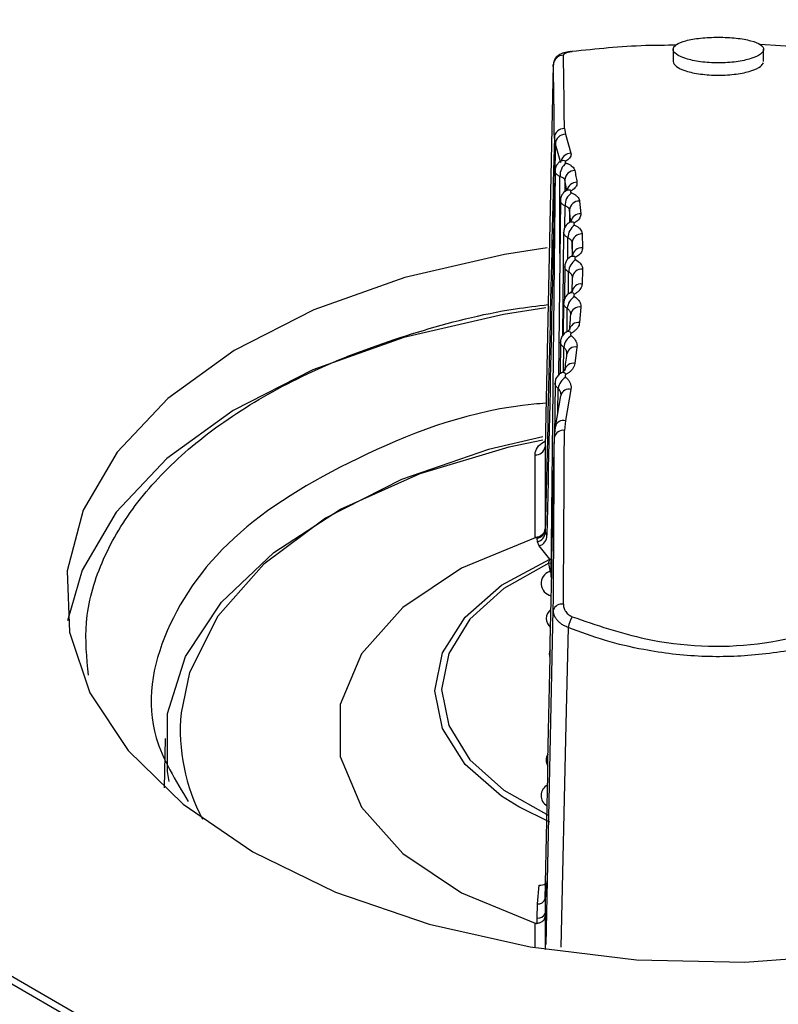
# Model space of a CAD drawing. Header units: millimetres. Extents: x -0.66 to 0.91, y -0.4 to 0.64.
# Tile 182 of 241: x 0.6589 to 0.674, y -0.0524 to -0.0328. Entities that reach past the tile are written whole.
import ezdxf

# ---------------------------------------------------------------- set-up
doc = ezdxf.new("R2010")
doc.units = ezdxf.units.MM
doc.layers.add('FORMAT', color=7, linetype='Continuous')

msp = doc.modelspace()

# ---------------------------------------------------------------- linework, layer by layer
at = {"layer": 'FORMAT', "color": 7, "linetype": 'Continuous', "lineweight": 25}
for p, q in [((0.671934, -0.033402), (0.671934, -0.033647)), ((0.675742, -0.033448), (0.673665, -0.033307)), ((0.673734, -0.033646), (0.673734, -0.033402)), ((0.66955, -0.033711), (0.669386, -0.041311)), ((0.669771, -0.034979), (0.66979, -0.035089)), ((0.669592, -0.035287), (0.669571, -0.035159)), ((0.66979, -0.035089), (0.6699, -0.035468)), ((0.669702, -0.035661), (0.669592, -0.035287)), ((0.669584, -0.035819), (0.669498, -0.043861)), ((0.66968, -0.037462), (0.669683, -0.035932)), ((0.669817, -0.036209), (0.669779, -0.036)), ((0.669779, -0.036), (0.669779, -0.036237)), ((0.631274, -0.036114), (0.764772, -0.11318)), ((0.669691, -0.036406), (0.669654, -0.039884)), ((0.670072, -0.03642), (0.670097, -0.036675)), ((0.669782, -0.036947), (0.669783, -0.036517)), ((0.669898, -0.03685), (0.669872, -0.036599)), ((0.669872, -0.036599), (0.669872, -0.03685)), ((0.633179, -0.037064), (0.764487, -0.112866)), ((0.669756, -0.037041), (0.669734, -0.0391)), ((0.669839, -0.037575), (0.669841, -0.03715)), ((0.670123, -0.037075), (0.670132, -0.03735)), ((0.669932, -0.037516), (0.669923, -0.037245)), ((0.669923, -0.037245), (0.669923, -0.037502)), ((0.669778, -0.037711), (0.66977, -0.038377)), ((0.670132, -0.037779), (0.670123, -0.038072)), ((0.669854, -0.038271), (0.669855, -0.03783)), ((0.669923, -0.038228), (0.669932, -0.037939)), ((0.669756, -0.038451), (0.669749, -0.039078)), ((0.669826, -0.039022), (0.669828, -0.038556)), ((0.670097, -0.038529), (0.670072, -0.038839)), ((0.669691, -0.039225), (0.669684, -0.039858)), ((0.669755, -0.039806), (0.669757, -0.039328)), ((0.67002, -0.039325), (0.669978, -0.039652)), ((0.669584, -0.040043), (0.669572, -0.041108)), ((0.669642, -0.040631), (0.669644, -0.040144)), ((0.669592, -0.040912), (0.669702, -0.040297)), ((0.669703, -0.040278), (0.669702, -0.040297)), ((0.6699, -0.040167), (0.66979, -0.040789)), ((0.669571, -0.041118), (0.669592, -0.040912)), ((0.66979, -0.040789), (0.669771, -0.040983)), ((0.669386, -0.041311), (0.669386, -0.042928)), ((0.669186, -0.04312), (0.669186, -0.041472)), ((0.669386, -0.042928), (0.669387, -0.042944)), ((0.669387, -0.042944), (0.669389, -0.043011)), ((0.669389, -0.043011), (0.669422, -0.04307)), ((0.669234, -0.043198), (0.66923, -0.043132)), ((0.669271, -0.04328), (0.669234, -0.043198)), ((0.66948, -0.043545), (0.669271, -0.04328)), ((0.66948, -0.043545), (0.669501, -0.043537)), ((0.669474, -0.043792), (0.669498, -0.043804)), ((0.66949, -0.043767), (0.669499, -0.043767)), ((0.669409, -0.051211), (0.66955, -0.044551)), ((0.661829, -0.047115), (0.661808, -0.048093)), ((0.66948, -0.048778), (0.668864, -0.048473)), ((0.669422, -0.049945), (0.669389, -0.050304)), ((0.669234, -0.050403), (0.669271, -0.050027)), ((0.669389, -0.050304), (0.669387, -0.050588)), ((0.66923, -0.050686), (0.669234, -0.050403)), ((0.669387, -0.050588), (0.669386, -0.050656)), ((0.669386, -0.050656), (0.669386, -0.051306)), ((0.669186, -0.051274), (0.669186, -0.050785))]:
    msp.add_line(p, q, dxfattribs=at)
at = {"layer": 'FORMAT', "color": 7, "linetype": 'Continuous', "lineweight": 25, "flags": 128}
for points in [[(0.669903, -0.033444), (0.669912, -0.033444), (0.669925, -0.033448)], [(0.669429, -0.037349), (0.668576, -0.037482), (0.666595, -0.037941), (0.664785, -0.038585), (0.663199, -0.039396), (0.661882, -0.040349), (0.660872, -0.041418), (0.660198, -0.042571), (0.659879, -0.043776), (0.659925, -0.044998), (0.660334, -0.046202), (0.661095, -0.047352), (0.662185, -0.048417), (0.663574, -0.049365)], [(0.663574, -0.049365), (0.66522, -0.050169), (0.667078, -0.050807), (0.669093, -0.051258), (0.671208, -0.051512), (0.673362, -0.051559), (0.675492, -0.0514), (0.677537, -0.051038), (0.67944, -0.050485), (0.681144, -0.049755), (0.6826, -0.04887), (0.683768, -0.047855), (0.684614, -0.04674), (0.685112, -0.045556), (0.685249, -0.044338), (0.68502, -0.043121), (0.684433, -0.04194), (0.683504, -0.040828), (0.682261, -0.039818), (0.680737, -0.038939), (0.678979, -0.038216), (0.677035, -0.037669), (0.676216, -0.037503)], [(0.669404, -0.038545), (0.668558, -0.038676), (0.666577, -0.039135), (0.664768, -0.039779), (0.663181, -0.04059), (0.661864, -0.041543), (0.660854, -0.042612), (0.66018, -0.043765), (0.659889, -0.04477)], [(0.669343, -0.04111), (0.66826, -0.041365), (0.66653, -0.041957), (0.665022, -0.042727), (0.66379, -0.043645), (0.662878, -0.04468), (0.662317, -0.045796), (0.662145, -0.046604)], [(0.661911, -0.04797), (0.661874, -0.04777), (0.661874, -0.046615), (0.662236, -0.04548), (0.662949, -0.0444), (0.663988, -0.043413), (0.665319, -0.042551), (0.666899, -0.041843), (0.668675, -0.041311), (0.669342, -0.041168)], [(0.669186, -0.04312), (0.667727, -0.043722), (0.666554, -0.044506), (0.665734, -0.045428), (0.665312, -0.046434), (0.665312, -0.04747), (0.665734, -0.048477), (0.666554, -0.049398), (0.667727, -0.050182), (0.669186, -0.050785)], [(0.668864, -0.048473), (0.668522, -0.048259), (0.667799, -0.047627), (0.667348, -0.046915), (0.667195, -0.046162), (0.667348, -0.045409), (0.667799, -0.044696), (0.668522, -0.044064), (0.66948, -0.043545)], [(0.66946, -0.043625), (0.668565, -0.04413), (0.667891, -0.044738), (0.667472, -0.045418), (0.667329, -0.046136), (0.667472, -0.046853), (0.667891, -0.047534), (0.668565, -0.048142), (0.66946, -0.048646)], [(0.66946, -0.043625), (0.669499, -0.043619), (0.6695, -0.043619)], [(0.669498, -0.043861), (0.669499, -0.043883), (0.669516, -0.043926)], [(0.669843, -0.044902), (0.6698, -0.046834), (0.669702, -0.051263)]]:
    msp.add_lwpolyline(points, dxfattribs=at)
at = {"layer": 'FORMAT', "color": 7, "linetype": 'Continuous', "lineweight": 25}
for centre, radius, start, end in [((0.669747, -0.033718), 0.0001973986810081, 89.222286, 178.100376), ((0.669763, -0.035172), 0.0001926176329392, 87.690016, 176.253124), ((0.669795, -0.035293), 0.0002033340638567, 91.472237, 178.518821), ((0.669752, -0.035729), 0.0001128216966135, 66.249261, 116.631356), ((0.669904, -0.035674), 0.000205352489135, 91.11107, 165.643806), ((0.669992, -0.035912), 0.0003093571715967, 126.9716, 183.740537), ((0.669977, -0.036012), 0.0001985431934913, 89.743462, 176.757149), ((0.669856, -0.036311), 0.0001072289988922, 62.234398, 116.023936), ((0.670019, -0.036248), 0.0002009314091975, 89.63254, 166.779831), ((0.670094, -0.036509), 0.0003104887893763, 125.872353, 181.586719), ((0.670066, -0.036614), 0.0001939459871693, 88.140878, 175.532037), ((0.67009, -0.03687), 0.000195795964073, 87.914079, 167.162485), ((0.670152, -0.037154), 0.0003115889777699, 124.764558, 179.38644), ((0.669917, -0.03694), 0.0001023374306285, 57.970299, 114.909496), ((0.670111, -0.037263), 0.0001886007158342, 86.278559, 174.395577), ((0.670117, -0.037536), 0.0001862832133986, 85.462233, 173.965438), ((0.670168, -0.037846), 0.0003126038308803, 123.634444, 177.141101), ((0.669936, -0.037618), 9.82696429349e-05, 53.505711, 113.241546), ((0.670113, -0.03796), 0.0001826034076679, 84.147907, 173.338415), ((0.670102, -0.03825), 0.0001800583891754, 83.222817, 172.936997), ((0.67014, -0.038585), 0.0003135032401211, 122.47028, 174.848825), ((0.669913, -0.038335), 8.95328697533e-05, 46.73822, 113.356179), ((0.670072, -0.038703), 0.0001760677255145, 81.740439, 172.348903), ((0.670044, -0.03901), 0.0001733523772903, 80.706444, 171.971844), ((0.670069, -0.039369), 0.0003142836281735, 121.262231, 172.50451), ((0.669847, -0.039104), 8.65753847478e-05, 41.540503, 110.938558), ((0.669988, -0.039491), 0.0001691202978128, 79.048131, 171.412561), ((0.669943, -0.039814), 0.0001662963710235, 77.906359, 171.054092), ((0.669955, -0.040199), 0.0003149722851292, 120.002334, 170.099778), ((0.669738, -0.039918), 8.46742270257e-05, 36.322151, 107.90808), ((0.669863, -0.040331), 0.0001682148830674, 77.097044, 161.827398), ((0.669746, -0.04094), 0.0001566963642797, 73.775425, 169.884279), ((0.669745, -0.04116), 0.0001787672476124, 81.56345, 166.382393), ((0.669202, -0.041287), 0.0001852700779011, 264.960965, 352.527016), ((0.669189, -0.042939), 0.0001973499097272, 281.835158, 358.632477), ((0.669192, -0.043006), 0.0001971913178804, 282.25581, 358.618342), ((0.669219, -0.043084), 0.0002034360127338, 284.951564, 3.750024), ((0.657657, -0.046208), 0.012082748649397, 11.654406, 12.343993), ((0.669559, -0.044027), 0.0002499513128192, 109.699703, 258.557155), ((0.669715, -0.044617), 0.0001778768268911, 78.757135, 158.315743), ((0.669631, -0.044726), 0.0002209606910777, 125.121796, 232.609855), ((0.67057, -0.045061), 0.0007444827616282, 150.064707, 167.639833), ((0.669657, -0.045431), 0.0001892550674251, 153.759218, 203.969753), ((0.665891, -0.046944), 0.0037610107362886, 174.806774, 208.119581), ((0.669603, -0.047545), 0.000197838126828, 142.146715, 215.574854), ((0.669537, -0.048247), 0.000231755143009, 116.397654, 241.321647), ((0.669288, -0.049821), 0.0002070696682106, 265.262886, 301.013846), ((0.669246, -0.050251), 0.0001524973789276, 265.31024, 339.464147), ((0.669243, -0.050533), 0.0001533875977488, 264.930974, 339.068424)]:
    msp.add_arc(centre, radius, start, end, dxfattribs=at)
for centre, major_axis, ratio, start_param, end_param in [((0.669319, -0.059288), (0.0003764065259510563, 0.02660671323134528), 0.009999, 5.864629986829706, 6.031406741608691), ((0.669119, -0.059285), (0.0003764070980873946, 0.02640671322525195), 0.010075, 5.864632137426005, 6.031408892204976), ((0.633034, -1.747339), (0.03689719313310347, 1.72629837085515), 0.000264, 0.1279884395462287, 0.1597174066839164), ((0.635034, -1.747367), (0.03489762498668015, 1.726284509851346), 0.000236, 0.1283782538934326, 0.159780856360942), ((0.633034, -1.747339), (0.03689719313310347, 1.72629837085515), 0.000264, 6.09879924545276, 6.130528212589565), ((0.669119, -0.059285), (0.0003764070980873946, 0.02640671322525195), 0.010075, 5.304442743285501, 5.471219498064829), ((0.669319, -0.059288), (0.0003764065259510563, 0.02660671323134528), 0.009999, 5.304440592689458, 5.471217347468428)]:
    msp.add_ellipse(centre, major_axis=major_axis, ratio=ratio, start_param=start_param, end_param=end_param, dxfattribs=at)
for points, knots in [([(0.6249844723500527, -0.0351923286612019), (0.6311994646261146, -0.0317006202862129), (0.6436301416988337, -0.0247168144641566), (0.6653500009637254, -0.0128530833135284), (0.690144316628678, 0.0003668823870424), (0.7087126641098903, 0.0098285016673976), (0.7179979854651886, 0.0145598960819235)], [0, 0, 0, 0, 0.2003192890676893, 0.4006608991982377, 0.7002934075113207, 1, 1, 1, 1]), ([(0.7086472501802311, -0.0008990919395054), (0.7082806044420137, -0.001087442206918), (0.7064473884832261, -0.0020291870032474), (0.703513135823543, -0.0035424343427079), (0.6961787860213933, -0.0073428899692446), (0.6831766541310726, -0.0141550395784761), (0.6641335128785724, -0.0243580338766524), (0.6479806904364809, -0.0332288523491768), (0.6389653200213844, -0.0382726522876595), (0.6370906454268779, -0.0393214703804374)], [0, 0, 0, 0, 0.0153841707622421, 0.0769203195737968, 0.1231071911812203, 0.3230682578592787, 0.622235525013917, 0.9214468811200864, 1, 1, 1, 1]), ([(0.6376670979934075, -0.0396542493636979), (0.6431034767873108, -0.0366217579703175), (0.6547037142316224, -0.0301509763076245), (0.6724650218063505, -0.020506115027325), (0.6909508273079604, -0.0106588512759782), (0.7032687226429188, -0.0042891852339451), (0.7094280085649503, -0.001104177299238)], [0, 0, 0, 0, 0.2271527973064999, 0.4847024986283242, 0.7423370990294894, 1, 1, 1, 1]), ([(0.6728335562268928, -0.0331618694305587), (0.6727727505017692, -0.0331627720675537), (0.6726512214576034, -0.033164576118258), (0.6724773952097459, -0.0331787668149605), (0.6723196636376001, -0.0332007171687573), (0.6721393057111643, -0.0332401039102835), (0.6719785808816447, -0.0333056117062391), (0.671911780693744, -0.0334002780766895), (0.6719758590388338, -0.0335000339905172), (0.6721367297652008, -0.0335760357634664), (0.6723181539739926, -0.0336235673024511), (0.6724763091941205, -0.0336510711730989), (0.6726503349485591, -0.0336682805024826), (0.6728326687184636, -0.0336742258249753), (0.6730150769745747, -0.0336684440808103), (0.6731893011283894, -0.0336512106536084), (0.6733480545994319, -0.0336238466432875), (0.6735298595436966, -0.0335761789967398), (0.6736913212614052, -0.0335000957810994), (0.6737553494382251, -0.0334002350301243), (0.6736884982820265, -0.0333056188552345), (0.6735279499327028, -0.0332401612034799), (0.6733479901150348, -0.0332008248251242), (0.6731904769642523, -0.0331788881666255), (0.6730166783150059, -0.033164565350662), (0.6728947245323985, -0.0331627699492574), (0.6728335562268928, -0.0331618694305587)], [0, 0, 0, 0, 0.0313274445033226, 0.0626124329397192, 0.0939846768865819, 0.1253091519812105, 0.1877217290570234, 0.2500989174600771, 0.3124158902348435, 0.3746719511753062, 0.4059470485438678, 0.4372086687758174, 0.4685524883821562, 0.4998194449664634, 0.5311774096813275, 0.5625023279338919, 0.5938134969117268, 0.625198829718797, 0.6875746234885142, 0.7499488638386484, 0.8123050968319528, 0.8746071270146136, 0.9059412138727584, 0.9371802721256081, 0.9684915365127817, 1, 1, 1, 1]), ([(0.6699027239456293, -0.0334443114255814), (0.6698983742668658, -0.0334446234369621), (0.6698440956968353, -0.0334485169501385), (0.6697611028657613, -0.0334689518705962), (0.6696660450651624, -0.0335071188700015), (0.6695944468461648, -0.0335721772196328), (0.6695548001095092, -0.0336425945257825), (0.6695540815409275, -0.0336904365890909), (0.6695537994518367, -0.0337092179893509)], [0, 0, 0, 0, 0.0239290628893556, 0.2986048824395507, 0.5496114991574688, 0.7300818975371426, 0.8940380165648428, 1, 1, 1, 1]), ([(0.669924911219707, -0.0334482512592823), (0.6699188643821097, -0.0334489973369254), (0.669904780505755, -0.0334507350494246), (0.6698838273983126, -0.0334540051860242), (0.6698621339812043, -0.0334580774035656), (0.669841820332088, -0.0334626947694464), (0.6698231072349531, -0.0334678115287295), (0.6698062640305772, -0.0334733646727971), (0.6697913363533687, -0.0334793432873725), (0.6697784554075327, -0.0334857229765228), (0.6697679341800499, -0.0334923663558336), (0.6697598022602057, -0.0334991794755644), (0.6697540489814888, -0.0335061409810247), (0.669750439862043, -0.0335133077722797), (0.6697500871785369, -0.0335181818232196), (0.669749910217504, -0.0335206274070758)], [0, 0, 0, 0, 0.0562494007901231, 0.1310122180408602, 0.2064149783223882, 0.2837822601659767, 0.3617996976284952, 0.440025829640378, 0.5188666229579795, 0.5995900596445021, 0.6809381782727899, 0.7593206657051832, 0.8382422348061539, 0.918837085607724, 1, 1, 1, 1]), ([(0.6719896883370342, -0.0333221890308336), (0.6717882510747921, -0.0333226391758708), (0.6710651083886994, -0.0333242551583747), (0.6704027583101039, -0.0333962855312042), (0.669924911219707, -0.0334482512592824)], [0, 0, 0, 0, 0.2785581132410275, 1, 1, 1, 1]), ([(0.671934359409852, -0.0336473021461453), (0.6719463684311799, -0.0336797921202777), (0.6719705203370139, -0.0337451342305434), (0.6721374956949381, -0.0338210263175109), (0.6723180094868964, -0.0338685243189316), (0.672476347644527, -0.0338960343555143), (0.6726503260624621, -0.0339132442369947), (0.672832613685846, -0.0339191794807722), (0.6730150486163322, -0.033913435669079), (0.6731892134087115, -0.0338961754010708), (0.6733481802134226, -0.0338688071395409), (0.6735292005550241, -0.0338211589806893), (0.6736811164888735, -0.0337519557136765), (0.6737154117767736, -0.0336940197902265), (0.6737303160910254, -0.0336688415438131)], [0, 0, 0, 0, 0.127033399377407, 0.255482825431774, 0.3200109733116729, 0.384511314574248, 0.4491812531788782, 0.5136926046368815, 0.5783362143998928, 0.6430265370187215, 0.7076291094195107, 0.7723846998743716, 0.9010811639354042, 1, 1, 1, 1]), ([(0.669701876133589, -0.0356293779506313), (0.6696989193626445, -0.0356305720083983), (0.6696735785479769, -0.0356408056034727), (0.6696347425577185, -0.0356781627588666), (0.6695924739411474, -0.035741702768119), (0.6695865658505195, -0.0357927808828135), (0.6695835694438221, -0.0358186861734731)], [0, 0, 0, 0, 0.0411054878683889, 0.3522919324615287, 0.6715018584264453, 1, 1, 1, 1]), ([(0.6697184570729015, -0.0356176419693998), (0.6697190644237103, -0.0356171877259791), (0.6697205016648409, -0.0356161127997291), (0.6697074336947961, -0.0356241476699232), (0.6696998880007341, -0.0356287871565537)], [0, 0, 0, 0, 0.422581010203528, 0.9999999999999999, 0.9999999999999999, 0.9999999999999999, 0.9999999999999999]), ([(0.6697972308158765, -0.0356260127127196), (0.6697943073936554, -0.0356279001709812), (0.6697874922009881, -0.0356323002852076), (0.6697827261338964, -0.0356406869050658), (0.6697840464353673, -0.0356499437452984), (0.6697916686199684, -0.0356586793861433), (0.6698012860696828, -0.0356629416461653), (0.6698060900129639, -0.035665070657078)], [0, 0, 0, 0, 0.1590818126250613, 0.370857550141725, 0.5817556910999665, 0.7910857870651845, 1, 1, 1, 1]), ([(0.6699004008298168, -0.0354683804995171), (0.6699021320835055, -0.0354818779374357), (0.6699056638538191, -0.0355094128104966), (0.6698888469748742, -0.0355484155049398), (0.6698591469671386, -0.0355839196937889), (0.6698295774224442, -0.0356065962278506), (0.6698074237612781, -0.035620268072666), (0.669800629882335, -0.0356240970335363), (0.6697972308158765, -0.0356260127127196)], [0, 0, 0, 0, 0.242414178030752, 0.494526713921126, 0.7009556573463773, 0.9134144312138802, 0.956680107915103, 1, 1, 1, 1]), ([(0.669683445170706, -0.0359324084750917), (0.6696725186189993, -0.0359272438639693), (0.6696503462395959, -0.0359167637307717), (0.6696239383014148, -0.0358975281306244), (0.6696031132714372, -0.0358761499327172), (0.6695897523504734, -0.0358533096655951), (0.6695833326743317, -0.035833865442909), (0.6695841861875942, -0.0358224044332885), (0.6695844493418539, -0.0358188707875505)], [0, 0, 0, 0, 0.1818412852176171, 0.3689960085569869, 0.5502525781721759, 0.7367646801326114, 0.9188395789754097, 0.9999999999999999, 0.9999999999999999, 0.9999999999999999, 0.9999999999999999]), ([(0.6698060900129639, -0.035665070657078), (0.6698251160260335, -0.0356726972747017), (0.6698637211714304, -0.0356881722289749), (0.669909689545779, -0.0357166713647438), (0.6699457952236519, -0.0357484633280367), (0.6699650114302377, -0.0357761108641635), (0.6699744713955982, -0.0357979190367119), (0.6699768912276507, -0.0358079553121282), (0.6699781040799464, -0.0358129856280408)], [0, 0, 0, 0, 0.2034568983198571, 0.4128286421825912, 0.6167558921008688, 0.8264803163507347, 0.9130296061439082, 1, 1, 1, 1]), ([(0.6699781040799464, -0.0358129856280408), (0.669985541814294, -0.0358514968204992), (0.6700004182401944, -0.0359285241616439), (0.6700136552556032, -0.0360075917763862), (0.6700202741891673, -0.0360471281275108)], [0, 0, 0, 0, 0.4999678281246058, 1, 1, 1, 1]), ([(0.6697789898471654, -0.0360002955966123), (0.6697773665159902, -0.0359956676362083), (0.6697718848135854, -0.0359800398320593), (0.6697450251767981, -0.035954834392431), (0.6697039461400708, -0.0359398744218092), (0.669683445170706, -0.0359324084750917)], [0, 0, 0, 0, 0.1740722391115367, 0.5878111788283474, 0.9999999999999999, 0.9999999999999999, 0.9999999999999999, 0.9999999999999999]), ([(0.6698095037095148, -0.0362152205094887), (0.669806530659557, -0.0362164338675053), (0.6697802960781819, -0.0362271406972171), (0.6697408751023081, -0.0362661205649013), (0.6696993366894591, -0.0363305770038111), (0.6696943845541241, -0.0363810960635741), (0.6696919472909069, -0.0364059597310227)], [0, 0, 0, 0, 0.0411016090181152, 0.3626859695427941, 0.6863369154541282, 1, 1, 1, 1]), ([(0.6698334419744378, -0.0361968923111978), (0.6698329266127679, -0.0361982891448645), (0.669832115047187, -0.0362004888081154), (0.6698132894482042, -0.0362107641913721), (0.6698064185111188, -0.0362145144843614)], [0, 0, 0, 0, 0.6350215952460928, 1, 1, 1, 1]), ([(0.6699058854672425, -0.0362156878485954), (0.6699029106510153, -0.0362176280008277), (0.6698959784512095, -0.0362221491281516), (0.6698907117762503, -0.0362309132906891), (0.6698912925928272, -0.0362407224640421), (0.6698980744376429, -0.0362501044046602), (0.6699071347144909, -0.0362547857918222), (0.6699116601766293, -0.0362571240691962)], [0, 0, 0, 0, 0.1586277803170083, 0.3696495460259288, 0.5804245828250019, 0.7904288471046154, 0.9999999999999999, 0.9999999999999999, 0.9999999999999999, 0.9999999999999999]), ([(0.6700202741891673, -0.0360471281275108), (0.6700210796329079, -0.0360595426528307), (0.6700227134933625, -0.0360847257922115), (0.6700088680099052, -0.036122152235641), (0.6699832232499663, -0.0361584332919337), (0.6699530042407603, -0.0361852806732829), (0.6699258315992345, -0.0362040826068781), (0.6699125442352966, -0.0362118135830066), (0.6699058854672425, -0.0362156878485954)], [0, 0, 0, 0, 0.2058170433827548, 0.4175044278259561, 0.6230666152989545, 0.8345724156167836, 0.9170983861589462, 1, 1, 1, 1]), ([(0.6697832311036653, -0.036517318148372), (0.6697727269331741, -0.0365118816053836), (0.6697514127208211, -0.0365008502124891), (0.6697264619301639, -0.0364808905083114), (0.6697071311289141, -0.0364588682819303), (0.6696955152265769, -0.0364355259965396), (0.6696904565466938, -0.0364175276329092), (0.6696916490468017, -0.0364077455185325), (0.6696918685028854, -0.0364059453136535)], [0, 0, 0, 0, 0.189348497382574, 0.3842106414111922, 0.5732843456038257, 0.7678447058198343, 0.9572764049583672, 1, 1, 1, 1]), ([(0.6699116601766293, -0.0362571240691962), (0.6699300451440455, -0.0362657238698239), (0.6699673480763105, -0.0362831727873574), (0.6700110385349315, -0.036314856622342), (0.6700446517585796, -0.0363499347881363), (0.6700616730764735, -0.0363801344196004), (0.6700694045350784, -0.0364037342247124), (0.6700710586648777, -0.0364144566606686), (0.6700718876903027, -0.0364198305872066)], [0, 0, 0, 0, 0.2040443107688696, 0.414004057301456, 0.6185106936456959, 0.8288672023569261, 0.914230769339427, 1, 1, 1, 1]), ([(0.6698722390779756, -0.0365985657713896), (0.6698710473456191, -0.0365931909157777), (0.6698669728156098, -0.0365748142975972), (0.6698424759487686, -0.0365447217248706), (0.6698029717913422, -0.0365264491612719), (0.6697832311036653, -0.0365173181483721)], [0, 0, 0, 0, 0.1713735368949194, 0.5859257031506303, 1, 1, 1, 1]), ([(0.6700973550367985, -0.0366746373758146), (0.6700946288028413, -0.0367017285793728), (0.6700891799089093, -0.0367558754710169), (0.6700323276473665, -0.0368163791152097), (0.6699852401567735, -0.0368452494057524), (0.6699716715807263, -0.0368535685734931)], [0, 0, 0, 0, 0.4161530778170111, 0.8317605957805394, 1, 1, 1, 1]), ([(0.6698748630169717, -0.0368485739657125), (0.6698718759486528, -0.0368497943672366), (0.6698447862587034, -0.0368608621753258), (0.6698046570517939, -0.0369012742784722), (0.6697634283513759, -0.0369667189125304), (0.6697591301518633, -0.0370170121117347), (0.6697570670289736, -0.0370411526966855)], [0, 0, 0, 0, 0.0408815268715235, 0.3707541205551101, 0.697963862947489, 0.9999999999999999, 0.9999999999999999, 0.9999999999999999, 0.9999999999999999]), ([(0.6699035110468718, -0.0368281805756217), (0.6699040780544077, -0.0368269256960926), (0.6699062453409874, -0.0368221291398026), (0.669897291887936, -0.0368354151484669), (0.6698771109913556, -0.0368450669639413), (0.6698720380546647, -0.0368474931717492)], [0, 0, 0, 0, 0.2096435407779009, 0.8013255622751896, 1, 1, 1, 1]), ([(0.6699716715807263, -0.0368535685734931), (0.6699686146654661, -0.0368555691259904), (0.6699614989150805, -0.0368602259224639), (0.6699557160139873, -0.0368694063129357), (0.6699556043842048, -0.0368798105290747), (0.66996163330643, -0.0368898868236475), (0.6699702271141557, -0.0368950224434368), (0.669974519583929, -0.0368975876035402)], [0, 0, 0, 0, 0.1585767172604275, 0.3691277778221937, 0.579765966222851, 0.7900998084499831, 1, 1, 1, 1]), ([(0.6699745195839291, -0.0368975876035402), (0.6699922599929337, -0.0369071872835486), (0.6700282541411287, -0.0369266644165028), (0.6700696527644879, -0.0369615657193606), (0.6701007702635, -0.0369999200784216), (0.6701156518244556, -0.0370326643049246), (0.6701217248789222, -0.0370580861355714), (0.6701226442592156, -0.03706955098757), (0.670123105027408, -0.0370752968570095)], [0, 0, 0, 0, 0.2043072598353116, 0.4145262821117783, 0.6192810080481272, 0.8299070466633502, 0.9147540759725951, 1, 1, 1, 1]), ([(0.6698406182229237, -0.0371502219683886), (0.6698305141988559, -0.0371445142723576), (0.6698100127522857, -0.0371329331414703), (0.6697864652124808, -0.0371122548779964), (0.6697685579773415, -0.0370895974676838), (0.6697586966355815, -0.0370657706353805), (0.6697546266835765, -0.0370492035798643), (0.6697559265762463, -0.0370410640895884), (0.6697559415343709, -0.0370409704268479)], [0, 0, 0, 0, 0.197281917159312, 0.4002924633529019, 0.5974955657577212, 0.8004196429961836, 0.9977033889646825, 1, 1, 1, 1]), ([(0.6699231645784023, -0.0372450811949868), (0.6699223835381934, -0.0372389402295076), (0.669919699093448, -0.0372178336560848), (0.6698975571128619, -0.037182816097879), (0.6698595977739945, -0.0371610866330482), (0.6698406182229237, -0.0371502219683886)], [0, 0, 0, 0, 0.1702419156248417, 0.5851235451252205, 0.9999999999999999, 0.9999999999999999, 0.9999999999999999, 0.9999999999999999]), ([(0.6701316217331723, -0.0373498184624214), (0.670127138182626, -0.0373787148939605), (0.670118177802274, -0.0374364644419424), (0.6700575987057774, -0.0375000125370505), (0.6700087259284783, -0.0375299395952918), (0.669994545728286, -0.0375386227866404)], [0, 0, 0, 0, 0.4155193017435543, 0.8304157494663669, 0.9999999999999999, 0.9999999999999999, 0.9999999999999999, 0.9999999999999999]), ([(0.6698978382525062, -0.0375284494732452), (0.6698948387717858, -0.0375296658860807), (0.6698669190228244, -0.0375409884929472), (0.6698259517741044, -0.0375826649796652), (0.6697846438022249, -0.0376491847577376), (0.6697807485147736, -0.0376995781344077), (0.6697789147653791, -0.0377233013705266)], [0, 0, 0, 0, 0.0404648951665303, 0.3766551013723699, 0.706553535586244, 1, 1, 1, 1]), ([(0.6699334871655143, -0.0375012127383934), (0.66993381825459, -0.0375004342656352), (0.6699347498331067, -0.0374982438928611), (0.66992238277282, -0.0375142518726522), (0.6699002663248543, -0.0375246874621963), (0.6698950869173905, -0.0375271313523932)], [0, 0, 0, 0, 0.2968848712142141, 0.8353388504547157, 1, 1, 1, 1]), ([(0.669994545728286, -0.0375386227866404), (0.6699913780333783, -0.0375406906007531), (0.6699840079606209, -0.0375455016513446), (0.6699776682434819, -0.0375551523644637), (0.6699768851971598, -0.0375662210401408), (0.6699822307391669, -0.0375770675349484), (0.6699904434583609, -0.037582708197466), (0.669994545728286, -0.0375855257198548)], [0, 0, 0, 0, 0.1585725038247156, 0.3689404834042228, 0.5795213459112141, 0.7899700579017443, 0.9999999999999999, 0.9999999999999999, 0.9999999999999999, 0.9999999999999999]), ([(0.669994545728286, -0.0375855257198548), (0.6700273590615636, -0.0376081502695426), (0.6700930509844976, -0.0376534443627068), (0.6701285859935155, -0.0377242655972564), (0.6701309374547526, -0.0377662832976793), (0.6701316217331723, -0.0377785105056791)], [0, 0, 0, 0, 0.4143798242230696, 0.8295837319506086, 1, 1, 1, 1]), ([(0.6698554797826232, -0.0378302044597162), (0.6698457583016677, -0.0378242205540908), (0.6698260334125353, -0.0378120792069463), (0.6698037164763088, -0.0377906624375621), (0.6697876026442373, -0.0377673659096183), (0.669778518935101, -0.037744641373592), (0.6697781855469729, -0.0377296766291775), (0.6697780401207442, -0.0377231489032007)], [0, 0, 0, 0, 0.2060095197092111, 0.4179934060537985, 0.6240033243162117, 0.8359876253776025, 1, 1, 1, 1]), ([(0.6699316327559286, -0.0379389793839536), (0.6699312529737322, -0.0379320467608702), (0.6699299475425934, -0.0379082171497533), (0.6699101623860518, -0.0378682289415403), (0.669873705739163, -0.0378428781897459), (0.6698554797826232, -0.0378302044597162)], [0, 0, 0, 0, 0.1702418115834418, 0.5851747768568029, 1, 1, 1, 1]), ([(0.670123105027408, -0.0380716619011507), (0.6701212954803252, -0.038086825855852), (0.6701176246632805, -0.0381175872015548), (0.6700962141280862, -0.0381622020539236), (0.6700635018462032, -0.0382046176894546), (0.6700281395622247, -0.0382354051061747), (0.6699971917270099, -0.0382567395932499), (0.6699820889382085, -0.038265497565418), (0.6699745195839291, -0.0382698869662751)], [0, 0, 0, 0, 0.2048565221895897, 0.4155685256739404, 0.6200756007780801, 0.8304609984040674, 0.9150288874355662, 1, 1, 1, 1]), ([(0.6698782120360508, -0.0382539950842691), (0.6698752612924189, -0.0382551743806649), (0.6698465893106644, -0.0382666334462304), (0.6698047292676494, -0.0383093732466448), (0.6697629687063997, -0.0383770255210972), (0.6697592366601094, -0.0384278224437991), (0.6697575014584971, -0.038451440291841)], [0, 0, 0, 0, 0.0391213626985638, 0.3801370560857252, 0.7117969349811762, 1, 1, 1, 1]), ([(0.6699235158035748, -0.0382161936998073), (0.6699228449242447, -0.038217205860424), (0.669921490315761, -0.0382192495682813), (0.669902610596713, -0.0382409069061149), (0.6698796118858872, -0.0382510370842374), (0.6698763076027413, -0.0382524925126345)], [0, 0, 0, 0, 0.4565908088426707, 0.9219270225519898, 1, 1, 1, 1]), ([(0.6699745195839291, -0.0382698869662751), (0.6699712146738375, -0.0382720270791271), (0.6699635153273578, -0.0382770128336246), (0.6699565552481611, -0.0382872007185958), (0.6699550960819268, -0.0382990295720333), (0.6699598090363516, -0.0383107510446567), (0.6699677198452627, -0.0383169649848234), (0.6699716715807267, -0.038320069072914)], [0, 0, 0, 0, 0.1582858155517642, 0.3687535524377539, 0.5794415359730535, 0.7899158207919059, 0.9999999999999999, 0.9999999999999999, 0.9999999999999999, 0.9999999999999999]), ([(0.6699716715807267, -0.038320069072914), (0.6700031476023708, -0.0383448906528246), (0.6700661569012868, -0.0383945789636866), (0.670097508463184, -0.0384707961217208), (0.6700973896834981, -0.038515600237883), (0.6700973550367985, -0.0385286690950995)], [0, 0, 0, 0, 0.4141855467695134, 0.8291245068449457, 1, 1, 1, 1]), ([(0.6603039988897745, -0.0458550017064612), (0.6602706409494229, -0.0455049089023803), (0.6601989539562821, -0.0447525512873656), (0.6605208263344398, -0.0436085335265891), (0.6611794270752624, -0.0424652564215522), (0.6621717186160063, -0.0414020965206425), (0.6634718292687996, -0.0404551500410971), (0.6650319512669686, -0.0396413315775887), (0.6668248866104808, -0.03900805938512), (0.6683192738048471, -0.038615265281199), (0.669228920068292, -0.0385066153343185), (0.669447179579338, -0.038480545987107)], [0, 0, 0, 0, 0.1062726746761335, 0.2283824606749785, 0.350519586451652, 0.4726565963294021, 0.5948683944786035, 0.7170811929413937, 0.8392563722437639, 0.9614313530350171, 1, 1, 1, 1]), ([(0.6698277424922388, -0.0385564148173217), (0.6698183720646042, -0.0385501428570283), (0.6697993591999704, -0.038537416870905), (0.6697782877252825, -0.0385152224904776), (0.6697636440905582, -0.0384912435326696), (0.6697562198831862, -0.0384697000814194), (0.6697566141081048, -0.0384562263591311), (0.6697567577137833, -0.0384513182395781)], [0, 0, 0, 0, 0.2151815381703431, 0.4366094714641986, 0.6517552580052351, 0.8731436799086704, 1, 1, 1, 1]), ([(0.6698975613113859, -0.0386794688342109), (0.6698975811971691, -0.0386717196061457), (0.6698976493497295, -0.0386451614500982), (0.6698802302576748, -0.0386001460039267), (0.6698452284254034, -0.0385709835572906), (0.6698277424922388, -0.0385564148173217)], [0, 0, 0, 0, 0.170932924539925, 0.5858213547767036, 1, 1, 1, 1]), ([(0.6698722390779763, -0.0389861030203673), (0.6698768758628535, -0.0389345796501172), (0.6698861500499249, -0.0388315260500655), (0.6698937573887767, -0.038730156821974), (0.6698975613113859, -0.0386794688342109)], [0, 0, 0, 0, 0.4999667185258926, 1, 1, 1, 1]), ([(0.6698726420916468, -0.0389749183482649), (0.6698727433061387, -0.038974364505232), (0.6698731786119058, -0.0389719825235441), (0.669863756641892, -0.0389882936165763), (0.6698399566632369, -0.0390125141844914), (0.6698168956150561, -0.0390220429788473), (0.6698152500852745, -0.0390227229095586)], [0, 0, 0, 0, 0.1372762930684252, 0.5904012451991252, 0.9707729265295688, 1, 1, 1, 1]), ([(0.6700718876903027, -0.038839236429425), (0.6700692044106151, -0.0388553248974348), (0.6700637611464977, -0.0388879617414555), (0.6700397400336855, -0.0389349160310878), (0.6700045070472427, -0.0389792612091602), (0.6699672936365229, -0.0390111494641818), (0.6699350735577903, -0.0390330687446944), (0.6699194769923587, -0.0390419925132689), (0.66991166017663, -0.0390464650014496)], [0, 0, 0, 0, 0.2049916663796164, 0.4158432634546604, 0.6204590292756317, 0.8309729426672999, 0.9152856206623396, 0.9999999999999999, 0.9999999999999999, 0.9999999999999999, 0.9999999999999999]), ([(0.6698166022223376, -0.0390241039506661), (0.6698135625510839, -0.0390252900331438), (0.669783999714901, -0.0390368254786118), (0.6697409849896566, -0.0390805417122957), (0.6696983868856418, -0.0391494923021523), (0.6696946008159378, -0.0392010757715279), (0.6696928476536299, -0.0392249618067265)], [0, 0, 0, 0, 0.0393347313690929, 0.3825565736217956, 0.7140891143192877, 1, 1, 1, 1]), ([(0.66991166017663, -0.0390464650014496), (0.6699081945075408, -0.0390486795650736), (0.6699000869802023, -0.0390538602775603), (0.6698924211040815, -0.0390646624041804), (0.6698902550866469, -0.0390773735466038), (0.6698943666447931, -0.0390901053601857), (0.6699020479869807, -0.0390969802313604), (0.6699058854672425, -0.0391004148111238)], [0, 0, 0, 0, 0.1574138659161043, 0.3682513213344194, 0.5792892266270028, 0.7898193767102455, 1, 1, 1, 1]), ([(0.6699058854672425, -0.0391004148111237), (0.6699217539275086, -0.0391132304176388), (0.6699539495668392, -0.0391392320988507), (0.6699885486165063, -0.0391841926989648), (0.670012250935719, -0.0392325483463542), (0.6700208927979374, -0.0392730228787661), (0.6700221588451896, -0.0393041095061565), (0.6700209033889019, -0.0393180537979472), (0.6700202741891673, -0.0393250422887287)], [0, 0, 0, 0, 0.2041197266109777, 0.4141400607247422, 0.6186274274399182, 0.8289118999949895, 0.9142554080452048, 1, 1, 1, 1]), ([(0.6697573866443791, -0.0393280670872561), (0.6697483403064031, -0.039321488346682), (0.6697299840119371, -0.0393081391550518), (0.6697100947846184, -0.0392851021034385), (0.6696969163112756, -0.0392603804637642), (0.6696908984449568, -0.039240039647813), (0.6696918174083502, -0.0392280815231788), (0.6696920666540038, -0.0392248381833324)], [0, 0, 0, 0, 0.2252625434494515, 0.4570894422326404, 0.6821701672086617, 0.9137966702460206, 1, 1, 1, 1]), ([(0.6698209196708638, -0.0394658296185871), (0.6698213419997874, -0.0394572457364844), (0.669822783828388, -0.0394279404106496), (0.6698077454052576, -0.0393778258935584), (0.6697741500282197, -0.0393446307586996), (0.6697573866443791, -0.0393280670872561)], [0, 0, 0, 0, 0.1718759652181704, 0.586783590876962, 1, 1, 1, 1]), ([(0.6697789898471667, -0.0397884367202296), (0.6697863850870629, -0.0397342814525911), (0.6698011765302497, -0.0396259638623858), (0.6698143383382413, -0.0395192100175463), (0.6698209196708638, -0.0394658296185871)], [0, 0, 0, 0, 0.4999674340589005, 0.9999999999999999, 0.9999999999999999, 0.9999999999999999, 0.9999999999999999]), ([(0.6699781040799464, -0.0396516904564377), (0.6699745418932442, -0.0396687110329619), (0.6699673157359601, -0.0397032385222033), (0.6699406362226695, -0.0397525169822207), (0.6699027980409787, -0.0397987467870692), (0.6698636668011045, -0.0398316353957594), (0.6698301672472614, -0.0398540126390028), (0.6698141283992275, -0.0398630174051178), (0.6698060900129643, -0.0398675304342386)], [0, 0, 0, 0, 0.20530978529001, 0.416485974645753, 0.6213971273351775, 0.8322517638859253, 0.915927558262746, 1, 1, 1, 1]), ([(0.6697126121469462, -0.0398381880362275), (0.6697095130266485, -0.0398393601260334), (0.6696790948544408, -0.0398508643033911), (0.6696348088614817, -0.0398954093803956), (0.6695909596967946, -0.039965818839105), (0.6695869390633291, -0.0400185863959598), (0.6695850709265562, -0.0400431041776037)], [0, 0, 0, 0, 0.0389821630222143, 0.3826137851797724, 0.7131392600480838, 1, 1, 1, 1]), ([(0.6697792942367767, -0.039773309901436), (0.6697794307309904, -0.0397742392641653), (0.6697797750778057, -0.0397765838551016), (0.6697628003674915, -0.0398009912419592), (0.6697351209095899, -0.0398278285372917), (0.6697120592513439, -0.0398369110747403), (0.6697117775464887, -0.0398370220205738)], [0, 0, 0, 0, 0.2617717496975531, 0.6603962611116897, 0.9958516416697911, 1, 1, 1, 1]), ([(0.6698060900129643, -0.0398675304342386), (0.6698024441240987, -0.0398698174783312), (0.6697938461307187, -0.0398752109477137), (0.6697853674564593, -0.039886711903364), (0.6697824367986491, -0.0399004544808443), (0.669785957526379, -0.0399143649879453), (0.669793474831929, -0.0399220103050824), (0.6697972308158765, -0.0399258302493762)], [0, 0, 0, 0, 0.1556799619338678, 0.3671355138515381, 0.5788390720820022, 0.7895690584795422, 1, 1, 1, 1]), ([(0.6697972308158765, -0.0399258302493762), (0.669805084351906, -0.0399326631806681), (0.6698208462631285, -0.0399463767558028), (0.6698413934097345, -0.0399687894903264), (0.6698595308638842, -0.0399925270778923), (0.6698745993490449, -0.0400172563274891), (0.6698865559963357, -0.04004262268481), (0.6698954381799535, -0.040068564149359), (0.669901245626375, -0.0400952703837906), (0.6699033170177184, -0.0401171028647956), (0.6699034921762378, -0.0401373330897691), (0.6699025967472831, -0.0401521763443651), (0.6699009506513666, -0.0401632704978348), (0.6699004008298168, -0.0401669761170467)], [0, 0, 0, 0, 0.1016799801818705, 0.2040699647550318, 0.3086811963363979, 0.4140519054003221, 0.5159052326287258, 0.618448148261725, 0.7231521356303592, 0.8285976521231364, 0.8713264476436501, 0.9570210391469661, 1, 1, 1, 1]), ([(0.6696444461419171, -0.0401444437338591), (0.6696356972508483, -0.0401375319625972), (0.6696179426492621, -0.0401235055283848), (0.6695991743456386, -0.0400995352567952), (0.6695874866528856, -0.0400739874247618), (0.6695826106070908, -0.0400548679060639), (0.6695838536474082, -0.0400444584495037), (0.669584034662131, -0.0400429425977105)], [0, 0, 0, 0, 0.2364061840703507, 0.4797519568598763, 0.7157300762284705, 0.9586038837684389, 1, 1, 1, 1]), ([(0.6697032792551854, -0.0402728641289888), (0.6697033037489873, -0.040271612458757), (0.669703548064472, -0.0402591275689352), (0.669699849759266, -0.0402351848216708), (0.6696884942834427, -0.0402025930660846), (0.6696704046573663, -0.0401715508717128), (0.6696531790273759, -0.0401535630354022), (0.6696444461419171, -0.0401444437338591)], [0, 0, 0, 0, 0.0268394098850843, 0.2677119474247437, 0.5150862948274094, 0.7541630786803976, 1, 1, 1, 1]), ([(0.6694048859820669, -0.0404433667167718), (0.6693249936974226, -0.0404494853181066), (0.6679993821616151, -0.0405510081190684), (0.6657392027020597, -0.0414031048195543), (0.6631292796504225, -0.0429335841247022), (0.6616950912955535, -0.0449371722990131), (0.661365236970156, -0.0468467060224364), (0.6620358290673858, -0.0479474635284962), (0.6622905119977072, -0.0483655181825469)], [0, 0, 0, 0, 0.0137171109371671, 0.2276009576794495, 0.4414659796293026, 0.6552949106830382, 0.869085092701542, 1, 1, 1, 1]), ([(0.6691862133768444, -0.0414718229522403), (0.6691873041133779, -0.0414556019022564), (0.6691914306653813, -0.0413942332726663), (0.6692426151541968, -0.0412904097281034), (0.6693409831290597, -0.0412222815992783), (0.6693888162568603, -0.0411891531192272)], [0, 0, 0, 0, 0.1558180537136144, 0.5895019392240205, 1, 1, 1, 1]), ([(0.6693861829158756, -0.0429280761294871), (0.6693861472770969, -0.0429294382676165), (0.6693855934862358, -0.0429506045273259), (0.6693765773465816, -0.0429925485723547), (0.6693433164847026, -0.0430462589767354), (0.6692925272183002, -0.0430891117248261), (0.6692498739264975, -0.0431020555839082), (0.6692285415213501, -0.0431085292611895)], [0, 0, 0, 0, 0.0164772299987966, 0.2560396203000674, 0.5062938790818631, 0.7530802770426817, 1, 1, 1, 1]), ([(0.66922854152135, -0.0431085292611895), (0.6692185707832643, -0.0431107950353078), (0.6692038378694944, -0.0431141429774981), (0.6691905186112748, -0.0431182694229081), (0.6691862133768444, -0.0431196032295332)], [0, 0, 0, 0, 0.6767662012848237, 1, 1, 1, 1]), ([(0.6692299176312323, -0.0431321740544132), (0.6692295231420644, -0.0431253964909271), (0.6692290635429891, -0.0431175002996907), (0.6692286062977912, -0.0431096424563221), (0.6692285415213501, -0.0431085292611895)], [0, 0, 0, 0, 0.8583332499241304, 1, 1, 1, 1]), ([(0.6694599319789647, -0.0436250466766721), (0.6694658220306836, -0.0435980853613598), (0.6694729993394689, -0.0435652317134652), (0.6694788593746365, -0.0435480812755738), (0.6694799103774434, -0.0435450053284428)], [0, 0, 0, 0, 0.820649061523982, 1, 1, 1, 1]), ([(0.6694742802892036, -0.0437919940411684), (0.6694780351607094, -0.0437895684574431), (0.6694855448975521, -0.0437847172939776), (0.6694906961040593, -0.043775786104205), (0.669490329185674, -0.0437699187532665), (0.6694901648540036, -0.0437672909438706)], [0, 0, 0, 0, 0.3557245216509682, 0.7114484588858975, 0.9999999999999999, 0.9999999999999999, 0.9999999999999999, 0.9999999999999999]), ([(0.6694971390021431, -0.0438609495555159), (0.6694965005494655, -0.0438633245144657), (0.6694957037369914, -0.0438662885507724), (0.6694979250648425, -0.0438630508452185), (0.6694983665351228, -0.0438624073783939)], [0, 0, 0, 0, 0.8012583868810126, 1, 1, 1, 1]), ([(0.6697499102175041, -0.0444423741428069), (0.6697500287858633, -0.0444492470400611), (0.6697502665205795, -0.0444630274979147), (0.6697538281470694, -0.0444914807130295), (0.6697631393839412, -0.0445277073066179), (0.6697823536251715, -0.044568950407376), (0.669808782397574, -0.0446068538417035), (0.6698412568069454, -0.0446397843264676), (0.6698798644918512, -0.0446685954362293), (0.6699097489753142, -0.0446825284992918), (0.66992491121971, -0.044689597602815)], [0, 0, 0, 0, 0.0684645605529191, 0.1372744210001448, 0.2845395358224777, 0.4355038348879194, 0.5748420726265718, 0.7177208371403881, 0.8567823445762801, 1, 1, 1, 1]), ([(0.6698428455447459, -0.0449017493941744), (0.6698183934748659, -0.0448920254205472), (0.6697687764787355, -0.0448722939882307), (0.6697046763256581, -0.0448318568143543), (0.6696495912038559, -0.0447846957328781), (0.6696055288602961, -0.0447315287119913), (0.6695727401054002, -0.0446725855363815), (0.6695568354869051, -0.0446212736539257), (0.6695506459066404, -0.0445803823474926), (0.6695501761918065, -0.0445608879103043), (0.6695499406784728, -0.0445511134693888)], [0, 0, 0, 0, 0.141739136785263, 0.2876104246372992, 0.4270915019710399, 0.5702862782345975, 0.7156347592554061, 0.8650027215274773, 0.9323128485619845, 1, 1, 1, 1]), ([(0.66992491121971, -0.044689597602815), (0.6704056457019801, -0.0448548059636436), (0.6715741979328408, -0.0452563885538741), (0.673645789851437, -0.0453559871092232), (0.6750435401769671, -0.0449116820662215), (0.6757422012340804, -0.0446895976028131)], [0, 0, 0, 0, 0.2590235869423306, 0.6296252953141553, 1, 1, 1, 1]), ([(0.6758242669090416, -0.0449017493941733), (0.6754773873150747, -0.045026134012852), (0.6747739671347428, -0.0452783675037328), (0.6736470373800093, -0.0454687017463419), (0.6724907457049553, -0.0455057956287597), (0.6714653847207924, -0.0453846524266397), (0.670575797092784, -0.0451739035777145), (0.6700882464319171, -0.0449928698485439), (0.6698428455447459, -0.0449017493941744)], [0, 0, 0, 0, 0.1826708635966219, 0.3704293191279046, 0.5532276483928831, 0.7414926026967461, 0.8698844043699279, 0.9999999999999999, 0.9999999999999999, 0.9999999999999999, 0.9999999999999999]), ([(0.66922854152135, -0.0507886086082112), (0.6692498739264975, -0.0507838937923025), (0.6692925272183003, -0.0507744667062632), (0.6693433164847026, -0.0507429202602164), (0.6693765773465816, -0.0507032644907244), (0.6693855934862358, -0.0506722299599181), (0.6693861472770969, -0.0506565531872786), (0.6693861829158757, -0.0506555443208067)], [0, 0, 0, 0, 0.2469197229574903, 0.4937061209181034, 0.7439603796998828, 0.9835227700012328, 1, 1, 1, 1]), ([(0.66922854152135, -0.0507886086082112), (0.6692288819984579, -0.0507632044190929), (0.669229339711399, -0.0507290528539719), (0.6692297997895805, -0.050694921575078), (0.6692299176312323, -0.0506861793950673)], [0, 0, 0, 0, 0.7438660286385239, 1, 1, 1, 1]), ([(0.6691862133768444, -0.0507849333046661), (0.6691954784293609, -0.0507872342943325), (0.6692091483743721, -0.050790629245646), (0.6692238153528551, -0.0507891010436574), (0.66922854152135, -0.0507886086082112)], [0, 0, 0, 0, 0.677768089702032, 0.9999999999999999, 0.9999999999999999, 0.9999999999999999, 0.9999999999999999])]:
    msp.add_open_spline(points, degree=3, knots=knots, dxfattribs=at)

doc.saveas('drawing.dxf')
